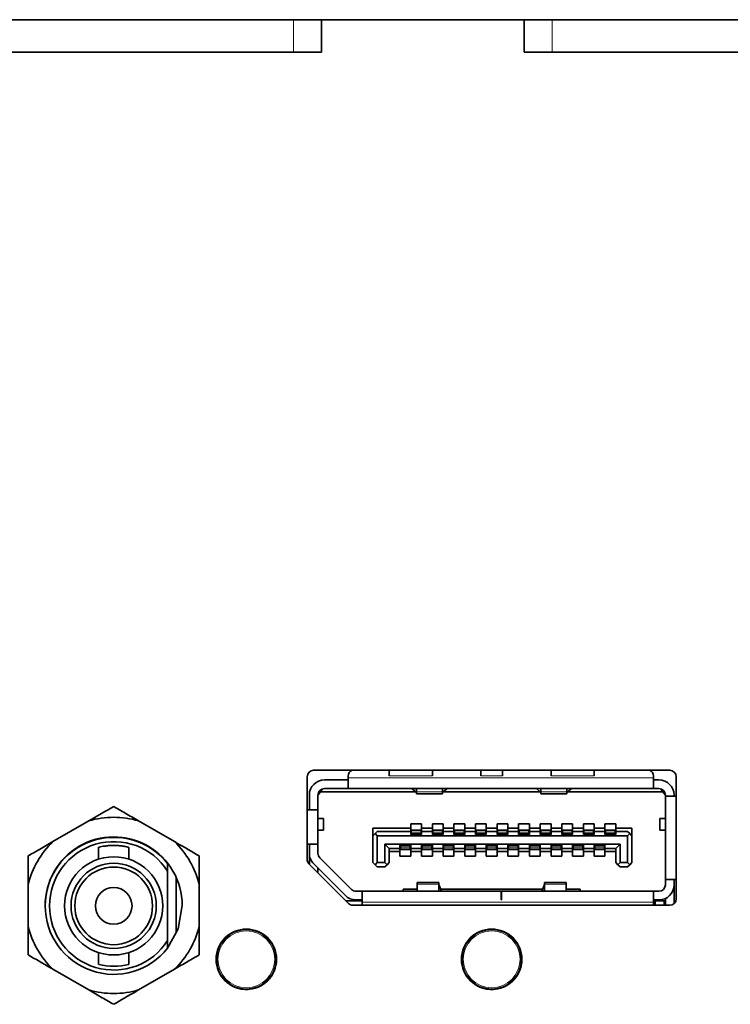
# Model space of a CAD drawing. Header units: millimetres. Extents: x 0 to 1118, y 0 to 864.
# Tile 255 of 256: x 803.3 to 811.53, y 503.59 to 515. Entities that reach past the tile are written whole.
import ezdxf

# ---------------------------------------------------------------- set-up
doc = ezdxf.new("R2010")
doc.units = ezdxf.units.MM

msp = doc.modelspace()

# ---------------------------------------------------------------- linework, layer by layer
at = {"color": 7, "linetype": 'Continuous', "lineweight": 35}
for p, q in [((850.2193, 515.0014), (781.2193, 515.0014)), ((806.7943, 514.6239), (806.7943, 515.0014)), ((809.1443, 515.0014), (809.1443, 514.6239)), ((806.4693, 514.6239), (801.4693, 514.6239)), ((806.7943, 514.6239), (806.4693, 514.6239)), ((809.4693, 514.6239), (809.1443, 514.6239)), ((814.4693, 514.6239), (809.4693, 514.6239)), ((810.8293, 506.3064), (806.7043, 506.3064)), ((807.5793, 506.3064), (807.5793, 506.2427)), ((808.0793, 506.2427), (808.0793, 506.3064)), ((808.6418, 506.3064), (808.6418, 506.2427)), ((808.8918, 506.2427), (808.8918, 506.3064)), ((809.4543, 506.3064), (809.4543, 506.2427)), ((809.9543, 506.3064), (809.9543, 506.2427)), ((806.6293, 506.2314), (806.6293, 505.2725)), ((806.8293, 506.1939), (807.1043, 506.1939)), ((807.1043, 506.2364), (807.1043, 506.2189)), ((807.1043, 506.2189), (807.1043, 506.0939)), ((810.6418, 506.2189), (810.6418, 506.2364)), ((810.6418, 506.0939), (810.6418, 506.2189)), ((810.6418, 506.1939), (810.7043, 506.1939)), ((810.9043, 504.8164), (810.9043, 506.2314)), ((806.6543, 505.8489), (806.6543, 506.0189)), ((806.7543, 506.0189), (806.7855, 506.0564)), ((806.7543, 506.0215), (806.7668, 506.0339)), ((806.7543, 506.0189), (806.7543, 505.8489)), ((806.7668, 506.0339), (806.7668, 506.0604)), ((806.7855, 506.0564), (806.8157, 506.0927)), ((807.8849, 506.0564), (806.7855, 506.0564)), ((806.8293, 506.0939), (807.1043, 506.0939)), ((810.6418, 506.0939), (807.1043, 506.0939)), ((807.8455, 506.0902), (807.8455, 506.0939)), ((807.8943, 506.0483), (807.8455, 506.0902)), ((807.8955, 506.0939), (807.8955, 506.0553)), ((807.8955, 506.0553), (807.8955, 506.0314)), ((807.8955, 506.0314), (808.1955, 506.0314)), ((807.8955, 506.0314), (808.1955, 506.0314)), ((808.1955, 506.0553), (808.1955, 506.0939)), ((808.1955, 506.0314), (808.1955, 506.0553)), ((808.2455, 506.0902), (808.1967, 506.0483)), ((809.3274, 506.0564), (808.2062, 506.0564)), ((808.2455, 506.0939), (808.2455, 506.0902)), ((809.288, 506.0902), (809.288, 506.0939)), ((809.288, 506.0902), (809.3368, 506.0483)), ((809.338, 506.0939), (809.338, 506.0553)), ((809.338, 506.0553), (809.338, 506.0314)), ((809.338, 506.0314), (809.638, 506.0314)), ((809.338, 506.0314), (809.638, 506.0314)), ((809.638, 506.0553), (809.638, 506.0939)), ((809.638, 506.0314), (809.638, 506.0553)), ((809.6392, 506.0483), (809.688, 506.0902)), ((810.748, 506.0564), (809.6487, 506.0564)), ((809.688, 506.0939), (809.688, 506.0902)), ((810.6418, 506.0939), (810.7043, 506.0939)), ((810.7178, 506.0927), (810.748, 506.0564)), ((810.748, 506.0564), (810.7793, 506.0189)), ((810.7668, 506.0339), (810.7668, 506.0604)), ((810.7793, 506.0064), (810.7793, 506.0189)), ((810.8793, 506.0189), (810.8793, 506.0064)), ((810.7793, 505.0414), (810.7793, 506.0064)), ((810.9043, 506.0064), (810.7793, 506.0064)), ((806.7543, 505.8489), (806.6293, 505.8489)), ((806.7543, 505.8489), (806.7543, 505.4489)), ((804.0989, 505.7192), (803.6841, 505.4797)), ((805.0911, 505.4797), (804.6763, 505.7192)), ((806.8168, 505.7477), (806.7543, 505.7477)), ((806.8168, 505.6102), (806.8168, 505.7477)), ((806.8168, 505.6102), (806.8168, 505.7477)), ((807.8293, 505.6864), (807.9543, 505.6864)), ((807.8293, 505.6339), (807.8293, 505.6864)), ((807.9543, 505.6864), (807.9543, 505.6339)), ((808.0793, 505.6864), (808.2043, 505.6864)), ((808.0793, 505.6339), (808.0793, 505.6864)), ((808.2043, 505.6864), (808.2043, 505.6339)), ((808.3293, 505.6864), (808.4543, 505.6864)), ((808.3293, 505.6339), (808.3293, 505.6864)), ((808.4543, 505.6864), (808.4543, 505.6339)), ((808.5793, 505.6864), (808.7043, 505.6864)), ((808.5793, 505.6339), (808.5793, 505.6864)), ((808.7043, 505.6864), (808.7043, 505.6339)), ((808.8293, 505.6864), (808.9543, 505.6864)), ((808.8293, 505.6339), (808.8293, 505.6864)), ((808.9543, 505.6864), (808.9543, 505.6339)), ((809.0793, 505.6864), (809.2043, 505.6864)), ((809.0793, 505.6339), (809.0793, 505.6864)), ((809.2043, 505.6864), (809.2043, 505.6339)), ((809.3293, 505.6864), (809.4543, 505.6864)), ((809.3293, 505.6339), (809.3293, 505.6864)), ((809.4543, 505.6864), (809.4543, 505.6339)), ((809.5793, 505.6864), (809.7043, 505.6864)), ((809.5793, 505.6339), (809.5793, 505.6864)), ((809.7043, 505.6864), (809.7043, 505.6339)), ((809.8293, 505.6864), (809.9543, 505.6864)), ((809.8293, 505.6339), (809.8293, 505.6864)), ((809.9543, 505.6864), (809.9543, 505.6339)), ((810.0793, 505.6864), (810.2043, 505.6864)), ((810.0793, 505.6339), (810.0793, 505.6864)), ((810.2043, 505.6864), (810.2043, 505.6339)), ((810.7168, 505.7477), (810.7168, 505.6102)), ((810.7168, 505.7477), (810.7168, 505.6102)), ((810.7793, 505.7477), (810.7168, 505.7477)), ((806.7543, 505.6102), (806.8168, 505.6102)), ((807.3918, 505.6339), (807.8293, 505.6339)), ((807.3918, 505.6339), (807.3918, 505.5464)), ((807.3918, 505.5464), (807.4168, 505.5714)), ((807.4418, 505.5964), (807.4168, 505.5714)), ((807.4168, 505.5714), (807.4418, 505.5464)), ((807.8293, 505.5964), (807.4418, 505.5964)), ((807.8293, 505.5964), (807.8293, 505.6339)), ((807.8293, 505.5614), (807.8293, 505.5964)), ((807.9543, 505.5614), (807.8293, 505.5614)), ((807.948, 505.6114), (807.8355, 505.6114)), ((807.8355, 505.6114), (807.8355, 505.5892)), ((807.8355, 505.5892), (807.8355, 505.5721)), ((807.8355, 505.5721), (807.8355, 505.5689)), ((807.8355, 505.5689), (807.8355, 505.5614)), ((807.948, 505.6114), (807.948, 505.5892)), ((807.948, 505.5892), (807.948, 505.5721)), ((807.948, 505.5721), (807.948, 505.5689)), ((807.948, 505.5689), (807.948, 505.5614)), ((807.9543, 505.6339), (808.0793, 505.6339)), ((807.9543, 505.6339), (807.9543, 505.5964)), ((807.9543, 505.5964), (807.9543, 505.5614)), ((808.0793, 505.5964), (807.9543, 505.5964)), ((808.0793, 505.5964), (808.0793, 505.6339)), ((808.0793, 505.5614), (808.0793, 505.5964)), ((808.2043, 505.5614), (808.0793, 505.5614)), ((808.198, 505.6114), (808.0855, 505.6114)), ((808.0855, 505.6114), (808.0855, 505.5892)), ((808.0855, 505.5892), (808.0855, 505.5721)), ((808.0855, 505.5721), (808.0855, 505.5689)), ((808.0855, 505.5689), (808.0855, 505.5614)), ((808.198, 505.6114), (808.198, 505.5892)), ((808.198, 505.5892), (808.198, 505.5721)), ((808.198, 505.5721), (808.198, 505.5689)), ((808.198, 505.5689), (808.198, 505.5614)), ((808.2043, 505.6339), (808.3293, 505.6339)), ((808.2043, 505.6339), (808.2043, 505.5964)), ((808.2043, 505.5964), (808.2043, 505.5614)), ((808.3293, 505.5964), (808.2043, 505.5964)), ((808.3293, 505.5964), (808.3293, 505.6339)), ((808.3293, 505.5614), (808.3293, 505.5964)), ((808.4543, 505.5614), (808.3293, 505.5614)), ((808.448, 505.6114), (808.3355, 505.6114)), ((808.3355, 505.6114), (808.3355, 505.5892)), ((808.3355, 505.5892), (808.3355, 505.5721)), ((808.3355, 505.5721), (808.3355, 505.5689)), ((808.3355, 505.5689), (808.3355, 505.5614)), ((808.448, 505.6114), (808.448, 505.5892)), ((808.448, 505.5892), (808.448, 505.5721)), ((808.448, 505.5721), (808.448, 505.5689)), ((808.448, 505.5689), (808.448, 505.5614)), ((808.4543, 505.6339), (808.5793, 505.6339)), ((808.4543, 505.6339), (808.4543, 505.5964)), ((808.4543, 505.5964), (808.4543, 505.5614)), ((808.5793, 505.5964), (808.4543, 505.5964)), ((808.5793, 505.5964), (808.5793, 505.6339)), ((808.5793, 505.5614), (808.5793, 505.5964)), ((808.7043, 505.5614), (808.5793, 505.5614)), ((808.698, 505.6114), (808.5855, 505.6114)), ((808.5855, 505.6114), (808.5855, 505.5892)), ((808.5855, 505.5892), (808.5855, 505.5721)), ((808.5855, 505.5721), (808.5855, 505.5689)), ((808.5855, 505.5689), (808.5855, 505.5614)), ((808.698, 505.6114), (808.698, 505.5892)), ((808.698, 505.5892), (808.698, 505.5721)), ((808.698, 505.5721), (808.698, 505.5689)), ((808.698, 505.5689), (808.698, 505.5614)), ((808.7043, 505.6339), (808.8293, 505.6339)), ((808.7043, 505.6339), (808.7043, 505.5964)), ((808.7043, 505.5964), (808.7043, 505.5614)), ((808.8293, 505.5964), (808.7043, 505.5964)), ((808.8293, 505.5964), (808.8293, 505.6339)), ((808.8293, 505.5614), (808.8293, 505.5964)), ((808.9543, 505.5614), (808.8293, 505.5614)), ((808.948, 505.6114), (808.8355, 505.6114)), ((808.8355, 505.6114), (808.8355, 505.5892)), ((808.8355, 505.5892), (808.8355, 505.5721)), ((808.8355, 505.5721), (808.8355, 505.5689)), ((808.8355, 505.5689), (808.8355, 505.5614)), ((808.948, 505.6114), (808.948, 505.5892)), ((808.948, 505.5892), (808.948, 505.5721)), ((808.948, 505.5721), (808.948, 505.5689)), ((808.948, 505.5689), (808.948, 505.5614)), ((808.9543, 505.6339), (809.0793, 505.6339)), ((808.9543, 505.6339), (808.9543, 505.5964)), ((808.9543, 505.5964), (808.9543, 505.5614)), ((809.0793, 505.5964), (808.9543, 505.5964)), ((809.0793, 505.5964), (809.0793, 505.6339)), ((809.0793, 505.5614), (809.0793, 505.5964)), ((809.2043, 505.5614), (809.0793, 505.5614)), ((809.198, 505.6114), (809.0855, 505.6114)), ((809.0855, 505.6114), (809.0855, 505.5892)), ((809.0855, 505.5892), (809.0855, 505.5721)), ((809.0855, 505.5721), (809.0855, 505.5689)), ((809.0855, 505.5689), (809.0855, 505.5614)), ((809.198, 505.6114), (809.198, 505.5892)), ((809.198, 505.5892), (809.198, 505.5721)), ((809.198, 505.5721), (809.198, 505.5689)), ((809.198, 505.5689), (809.198, 505.5614)), ((809.2043, 505.6339), (809.3293, 505.6339)), ((809.2043, 505.6339), (809.2043, 505.5964)), ((809.2043, 505.5964), (809.2043, 505.5614)), ((809.3293, 505.5964), (809.2043, 505.5964)), ((809.3293, 505.5964), (809.3293, 505.6339)), ((809.3293, 505.5614), (809.3293, 505.5964)), ((809.4543, 505.5614), (809.3293, 505.5614)), ((809.448, 505.6114), (809.3355, 505.6114)), ((809.3355, 505.6114), (809.3355, 505.5892)), ((809.3355, 505.5892), (809.3355, 505.5721)), ((809.3355, 505.5721), (809.3355, 505.5689)), ((809.3355, 505.5689), (809.3355, 505.5614)), ((809.448, 505.6114), (809.448, 505.5892)), ((809.448, 505.5892), (809.448, 505.5721)), ((809.448, 505.5721), (809.448, 505.5689)), ((809.448, 505.5689), (809.448, 505.5614)), ((809.4543, 505.6339), (809.5793, 505.6339)), ((809.4543, 505.6339), (809.4543, 505.5964)), ((809.4543, 505.5964), (809.4543, 505.5614)), ((809.5793, 505.5964), (809.4543, 505.5964)), ((809.5793, 505.5964), (809.5793, 505.6339)), ((809.5793, 505.5614), (809.5793, 505.5964)), ((809.7043, 505.5614), (809.5793, 505.5614)), ((809.698, 505.6114), (809.5855, 505.6114)), ((809.5855, 505.6114), (809.5855, 505.5892)), ((809.5855, 505.5892), (809.5855, 505.5721)), ((809.5855, 505.5721), (809.5855, 505.5689)), ((809.5855, 505.5689), (809.5855, 505.5614)), ((809.698, 505.6114), (809.698, 505.5892)), ((809.698, 505.5892), (809.698, 505.5721)), ((809.698, 505.5721), (809.698, 505.5689)), ((809.698, 505.5689), (809.698, 505.5614)), ((809.7043, 505.6339), (809.8293, 505.6339)), ((809.7043, 505.6339), (809.7043, 505.5964)), ((809.7043, 505.5964), (809.7043, 505.5614)), ((809.8293, 505.5964), (809.7043, 505.5964)), ((809.8293, 505.5964), (809.8293, 505.6339)), ((809.8293, 505.5614), (809.8293, 505.5964)), ((809.9543, 505.5614), (809.8293, 505.5614)), ((809.948, 505.6114), (809.8355, 505.6114)), ((809.8355, 505.6114), (809.8355, 505.5892)), ((809.8355, 505.5892), (809.8355, 505.5721)), ((809.8355, 505.5721), (809.8355, 505.5689)), ((809.8355, 505.5689), (809.8355, 505.5614)), ((809.948, 505.6114), (809.948, 505.5892)), ((809.948, 505.5892), (809.948, 505.5721)), ((809.948, 505.5721), (809.948, 505.5689)), ((809.948, 505.5689), (809.948, 505.5614)), ((809.9543, 505.6339), (810.0793, 505.6339)), ((809.9543, 505.6339), (809.9543, 505.5964)), ((809.9543, 505.5964), (809.9543, 505.5614)), ((810.0793, 505.5964), (809.9543, 505.5964)), ((810.0793, 505.5964), (810.0793, 505.6339)), ((810.0793, 505.5614), (810.0793, 505.5964)), ((810.2043, 505.5614), (810.0793, 505.5614)), ((810.198, 505.6114), (810.0855, 505.6114)), ((810.0855, 505.6114), (810.0855, 505.5892)), ((810.0855, 505.5892), (810.0855, 505.5721)), ((810.0855, 505.5721), (810.0855, 505.5689)), ((810.0855, 505.5689), (810.0855, 505.5614)), ((810.198, 505.6114), (810.198, 505.5892)), ((810.198, 505.5892), (810.198, 505.5721)), ((810.198, 505.5721), (810.198, 505.5689)), ((810.198, 505.5689), (810.198, 505.5614)), ((810.2043, 505.6339), (810.3918, 505.6339)), ((810.2043, 505.6339), (810.2043, 505.5964)), ((810.2043, 505.5964), (810.2043, 505.5614)), ((810.3418, 505.5964), (810.2043, 505.5964)), ((810.3668, 505.5714), (810.3418, 505.5964)), ((810.3418, 505.5464), (810.3668, 505.5714)), ((810.3668, 505.5714), (810.3918, 505.5464)), ((810.3918, 505.6339), (810.3918, 505.5464)), ((810.7168, 505.6102), (810.7793, 505.6102)), ((806.6293, 505.4489), (806.7543, 505.4489)), ((806.6543, 505.4489), (806.6543, 505.345)), ((806.7543, 505.345), (806.7543, 505.4489)), ((807.3918, 505.2364), (807.3918, 505.5464)), ((810.3418, 505.5464), (807.4418, 505.5464)), ((807.4418, 505.5464), (807.4418, 505.2364)), ((807.5293, 505.4514), (810.2543, 505.4514)), ((807.5293, 505.2364), (807.5293, 505.4514)), ((807.5293, 505.4514), (807.5793, 505.4014)), ((810.2043, 505.4014), (810.2543, 505.4514)), ((810.2543, 505.2364), (810.2543, 505.4514)), ((810.3418, 505.2364), (810.3418, 505.5464)), ((810.3918, 505.5464), (810.3918, 505.2364)), ((804.2126, 505.4135), (804.2126, 505.2763)), ((804.5626, 505.2763), (804.5626, 505.4129)), ((806.6543, 505.2164), (806.6543, 505.3289)), ((807.5793, 505.4014), (807.7043, 505.4014)), ((807.5793, 505.4014), (807.5793, 505.2364)), ((807.7043, 505.3639), (807.5793, 505.3639)), ((807.7043, 505.4364), (807.8293, 505.4364)), ((807.7043, 505.4014), (807.7043, 505.4364)), ((807.7043, 505.3639), (807.7043, 505.4014)), ((807.7043, 505.3114), (807.7043, 505.3639)), ((807.7105, 505.4364), (807.7105, 505.4289)), ((807.7105, 505.4289), (807.7105, 505.4258)), ((807.7105, 505.4258), (807.7105, 505.4086)), ((807.7105, 505.4086), (807.7105, 505.3864)), ((807.823, 505.3864), (807.7105, 505.3864)), ((807.823, 505.4364), (807.823, 505.4289)), ((807.823, 505.4289), (807.823, 505.4258)), ((807.823, 505.4258), (807.823, 505.4086)), ((807.823, 505.4086), (807.823, 505.3864)), ((807.8293, 505.4364), (807.8293, 505.4014)), ((807.8293, 505.4014), (807.9543, 505.4014)), ((807.8293, 505.4014), (807.8293, 505.3639)), ((807.9543, 505.3639), (807.8293, 505.3639)), ((807.8293, 505.3639), (807.8293, 505.3114)), ((807.9543, 505.4364), (808.0793, 505.4364)), ((807.9543, 505.4014), (807.9543, 505.4364)), ((807.9543, 505.3639), (807.9543, 505.4014)), ((807.9543, 505.3114), (807.9543, 505.3639)), ((807.9605, 505.4364), (807.9605, 505.4289)), ((807.9605, 505.4289), (807.9605, 505.4258)), ((807.9605, 505.4258), (807.9605, 505.4086)), ((807.9605, 505.4086), (807.9605, 505.3864)), ((808.073, 505.3864), (807.9605, 505.3864)), ((808.073, 505.4364), (808.073, 505.4289)), ((808.073, 505.4289), (808.073, 505.4258)), ((808.073, 505.4258), (808.073, 505.4086)), ((808.073, 505.4086), (808.073, 505.3864)), ((808.0793, 505.4364), (808.0793, 505.4014)), ((808.0793, 505.4014), (808.2043, 505.4014)), ((808.0793, 505.4014), (808.0793, 505.3639)), ((808.2043, 505.3639), (808.0793, 505.3639)), ((808.0793, 505.3639), (808.0793, 505.3114)), ((808.2043, 505.4364), (808.3293, 505.4364)), ((808.2043, 505.4014), (808.2043, 505.4364)), ((808.2043, 505.3639), (808.2043, 505.4014)), ((808.2043, 505.3114), (808.2043, 505.3639)), ((808.2105, 505.4364), (808.2105, 505.4289)), ((808.2105, 505.4289), (808.2105, 505.4258)), ((808.2105, 505.4258), (808.2105, 505.4086)), ((808.2105, 505.4086), (808.2105, 505.3864)), ((808.323, 505.3864), (808.2105, 505.3864)), ((808.323, 505.4364), (808.323, 505.4289)), ((808.323, 505.4289), (808.323, 505.4258)), ((808.323, 505.4258), (808.323, 505.4086)), ((808.323, 505.4086), (808.323, 505.3864)), ((808.3293, 505.4364), (808.3293, 505.4014)), ((808.3293, 505.4014), (808.4543, 505.4014)), ((808.3293, 505.4014), (808.3293, 505.3639)), ((808.4543, 505.3639), (808.3293, 505.3639)), ((808.3293, 505.3639), (808.3293, 505.3114)), ((808.4543, 505.4364), (808.5793, 505.4364)), ((808.4543, 505.4014), (808.4543, 505.4364)), ((808.4543, 505.3639), (808.4543, 505.4014)), ((808.4543, 505.3114), (808.4543, 505.3639)), ((808.4605, 505.4364), (808.4605, 505.4289)), ((808.4605, 505.4289), (808.4605, 505.4258)), ((808.4605, 505.4258), (808.4605, 505.4086)), ((808.4605, 505.4086), (808.4605, 505.3864)), ((808.573, 505.3864), (808.4605, 505.3864)), ((808.573, 505.4364), (808.573, 505.4289)), ((808.573, 505.4289), (808.573, 505.4258)), ((808.573, 505.4258), (808.573, 505.4086)), ((808.573, 505.4086), (808.573, 505.3864)), ((808.5793, 505.4364), (808.5793, 505.4014)), ((808.5793, 505.4014), (808.7043, 505.4014)), ((808.5793, 505.4014), (808.5793, 505.3639)), ((808.7043, 505.3639), (808.5793, 505.3639)), ((808.5793, 505.3639), (808.5793, 505.3114)), ((808.7043, 505.4364), (808.8293, 505.4364)), ((808.7043, 505.4014), (808.7043, 505.4364)), ((808.7043, 505.3639), (808.7043, 505.4014)), ((808.7043, 505.3114), (808.7043, 505.3639)), ((808.7105, 505.4364), (808.7105, 505.4289)), ((808.7105, 505.4289), (808.7105, 505.4258)), ((808.7105, 505.4258), (808.7105, 505.4086)), ((808.7105, 505.4086), (808.7105, 505.3864)), ((808.823, 505.3864), (808.7105, 505.3864)), ((808.823, 505.4364), (808.823, 505.4289)), ((808.823, 505.4289), (808.823, 505.4258)), ((808.823, 505.4258), (808.823, 505.4086)), ((808.823, 505.4086), (808.823, 505.3864)), ((808.8293, 505.4364), (808.8293, 505.4014)), ((808.8293, 505.4014), (808.9543, 505.4014)), ((808.8293, 505.4014), (808.8293, 505.3639)), ((808.9543, 505.3639), (808.8293, 505.3639)), ((808.8293, 505.3639), (808.8293, 505.3114)), ((808.9543, 505.4364), (809.0793, 505.4364)), ((808.9543, 505.4014), (808.9543, 505.4364)), ((808.9543, 505.3639), (808.9543, 505.4014)), ((808.9543, 505.3114), (808.9543, 505.3639)), ((808.9605, 505.4364), (808.9605, 505.4289)), ((808.9605, 505.4289), (808.9605, 505.4258)), ((808.9605, 505.4258), (808.9605, 505.4086)), ((808.9605, 505.4086), (808.9605, 505.3864)), ((809.073, 505.3864), (808.9605, 505.3864)), ((809.073, 505.4364), (809.073, 505.4289)), ((809.073, 505.4289), (809.073, 505.4258)), ((809.073, 505.4258), (809.073, 505.4086)), ((809.073, 505.4086), (809.073, 505.3864)), ((809.0793, 505.4364), (809.0793, 505.4014)), ((809.0793, 505.4014), (809.2043, 505.4014)), ((809.0793, 505.4014), (809.0793, 505.3639)), ((809.2043, 505.3639), (809.0793, 505.3639)), ((809.0793, 505.3639), (809.0793, 505.3114)), ((809.2043, 505.4364), (809.3293, 505.4364)), ((809.2043, 505.4014), (809.2043, 505.4364)), ((809.2043, 505.3639), (809.2043, 505.4014)), ((809.2043, 505.3114), (809.2043, 505.3639)), ((809.2105, 505.4364), (809.2105, 505.4289)), ((809.2105, 505.4289), (809.2105, 505.4258)), ((809.2105, 505.4258), (809.2105, 505.4086)), ((809.2105, 505.4086), (809.2105, 505.3864)), ((809.323, 505.3864), (809.2105, 505.3864)), ((809.323, 505.4364), (809.323, 505.4289)), ((809.323, 505.4289), (809.323, 505.4258)), ((809.323, 505.4258), (809.323, 505.4086)), ((809.323, 505.4086), (809.323, 505.3864)), ((809.3293, 505.4364), (809.3293, 505.4014)), ((809.3293, 505.4014), (809.4543, 505.4014)), ((809.3293, 505.4014), (809.3293, 505.3639)), ((809.4543, 505.3639), (809.3293, 505.3639)), ((809.3293, 505.3639), (809.3293, 505.3114)), ((809.4543, 505.4364), (809.5793, 505.4364)), ((809.4543, 505.4014), (809.4543, 505.4364)), ((809.4543, 505.3639), (809.4543, 505.4014)), ((809.4543, 505.3114), (809.4543, 505.3639)), ((809.4605, 505.4364), (809.4605, 505.4289)), ((809.4605, 505.4289), (809.4605, 505.4258)), ((809.4605, 505.4258), (809.4605, 505.4086)), ((809.4605, 505.4086), (809.4605, 505.3864)), ((809.573, 505.3864), (809.4605, 505.3864)), ((809.573, 505.4364), (809.573, 505.4289)), ((809.573, 505.4289), (809.573, 505.4258)), ((809.573, 505.4258), (809.573, 505.4086)), ((809.573, 505.4086), (809.573, 505.3864)), ((809.5793, 505.4364), (809.5793, 505.4014)), ((809.5793, 505.4014), (809.7043, 505.4014)), ((809.5793, 505.4014), (809.5793, 505.3639)), ((809.7043, 505.3639), (809.5793, 505.3639)), ((809.5793, 505.3639), (809.5793, 505.3114)), ((809.7043, 505.4364), (809.8293, 505.4364)), ((809.7043, 505.4014), (809.7043, 505.4364)), ((809.7043, 505.3639), (809.7043, 505.4014)), ((809.7043, 505.3114), (809.7043, 505.3639)), ((809.7105, 505.4364), (809.7105, 505.4289)), ((809.7105, 505.4289), (809.7105, 505.4258)), ((809.7105, 505.4258), (809.7105, 505.4086)), ((809.7105, 505.4086), (809.7105, 505.3864)), ((809.823, 505.3864), (809.7105, 505.3864)), ((809.823, 505.4364), (809.823, 505.4289)), ((809.823, 505.4289), (809.823, 505.4258)), ((809.823, 505.4258), (809.823, 505.4086)), ((809.823, 505.4086), (809.823, 505.3864)), ((809.8293, 505.4364), (809.8293, 505.4014)), ((809.8293, 505.4014), (809.9543, 505.4014)), ((809.8293, 505.4014), (809.8293, 505.3639)), ((809.9543, 505.3639), (809.8293, 505.3639)), ((809.8293, 505.3639), (809.8293, 505.3114)), ((809.9543, 505.4364), (810.0793, 505.4364)), ((809.9543, 505.4014), (809.9543, 505.4364)), ((809.9543, 505.3639), (809.9543, 505.4014)), ((809.9543, 505.3114), (809.9543, 505.3639)), ((809.9605, 505.4364), (809.9605, 505.4289)), ((809.9605, 505.4289), (809.9605, 505.4258)), ((809.9605, 505.4258), (809.9605, 505.4086)), ((809.9605, 505.4086), (809.9605, 505.3864)), ((810.073, 505.3864), (809.9605, 505.3864)), ((810.073, 505.4364), (810.073, 505.4289)), ((810.073, 505.4289), (810.073, 505.4258)), ((810.073, 505.4258), (810.073, 505.4086)), ((810.073, 505.4086), (810.073, 505.3864)), ((810.0793, 505.4364), (810.0793, 505.4014)), ((810.0793, 505.4014), (810.2043, 505.4014)), ((810.0793, 505.4014), (810.0793, 505.3639)), ((810.2043, 505.3639), (810.0793, 505.3639)), ((810.0793, 505.3639), (810.0793, 505.3114)), ((810.2043, 505.2364), (810.2043, 505.4014)), ((805.0126, 505.1383), (805.0126, 505.2245)), ((806.6512, 505.2195), (807.1073, 504.7634)), ((807.0716, 504.8552), (806.7055, 505.2212)), ((807.1423, 504.9259), (806.7762, 505.292)), ((807.4168, 505.2114), (807.3918, 505.2364)), ((807.4168, 505.2114), (807.4418, 505.2364)), ((807.4418, 505.2364), (807.5293, 505.2364)), ((807.5543, 505.2114), (807.5293, 505.2364)), ((807.5543, 505.2114), (807.5793, 505.2364)), ((807.8293, 505.3114), (807.7043, 505.3114)), ((808.0793, 505.3114), (807.9543, 505.3114)), ((808.3293, 505.3114), (808.2043, 505.3114)), ((808.5793, 505.3114), (808.4543, 505.3114)), ((808.8293, 505.3114), (808.7043, 505.3114)), ((809.0793, 505.3114), (808.9543, 505.3114)), ((809.3293, 505.3114), (809.2043, 505.3114)), ((809.5793, 505.3114), (809.4543, 505.3114)), ((809.8293, 505.3114), (809.7043, 505.3114)), ((810.0793, 505.3114), (809.9543, 505.3114)), ((810.2043, 505.2364), (810.2293, 505.2114)), ((810.2543, 505.2364), (810.2293, 505.2114)), ((810.2543, 505.2364), (810.3418, 505.2364)), ((810.3418, 505.2364), (810.3668, 505.2114)), ((810.3668, 505.2114), (810.3918, 505.2364)), ((805.0126, 504.332), (805.0126, 505.1383)), ((806.7543, 505.1725), (806.7543, 505.1164)), ((807.4418, 505.1864), (807.4168, 505.2114)), ((807.4418, 505.1864), (807.5293, 505.1864)), ((807.5543, 505.2114), (807.5293, 505.1864)), ((810.2543, 505.1864), (810.2293, 505.2114)), ((810.2543, 505.1864), (810.3418, 505.1864)), ((810.3668, 505.2114), (810.3418, 505.1864)), ((805.1126, 504.417), (805.1126, 505.0633)), ((808.153, 505.0039), (807.903, 505.0039)), ((808.153, 505.0039), (807.903, 505.0039)), ((807.903, 505.0039), (807.903, 504.9865)), ((807.903, 504.9865), (807.903, 504.9039)), ((808.153, 504.9865), (808.153, 505.0039)), ((808.153, 504.9039), (808.153, 504.9865)), ((809.6305, 505.0039), (809.3805, 505.0039)), ((809.6305, 505.0039), (809.3805, 505.0039)), ((809.3805, 505.0039), (809.3805, 504.9865)), ((809.3805, 504.9865), (809.3805, 504.9039)), ((809.6305, 504.9865), (809.6305, 505.0039)), ((809.6305, 504.9039), (809.6305, 504.9865)), ((810.7793, 505.0414), (810.9043, 505.0414)), ((810.7793, 505.0414), (810.7793, 504.9789)), ((810.8793, 505.0414), (810.8793, 504.9789)), ((803.3954, 504.9797), (803.3954, 504.5007)), ((805.3798, 504.5007), (805.3798, 504.9797)), ((807.2668, 504.9039), (807.1953, 504.9039)), ((807.2668, 504.9039), (807.2668, 504.7789)), ((807.2668, 504.9039), (808.8768, 504.9039)), ((807.7418, 504.9289), (807.903, 504.9289)), ((807.7418, 504.9039), (807.7418, 504.9289)), ((808.153, 504.9811), (808.1859, 504.9039)), ((808.1752, 504.9289), (809.3583, 504.9289)), ((808.8768, 504.8039), (808.8768, 504.9039)), ((808.8768, 504.9039), (808.8793, 504.9039)), ((808.8793, 504.9039), (810.6418, 504.9039)), ((808.8793, 504.9039), (808.8793, 504.8039)), ((809.3476, 504.9039), (809.3805, 504.9811)), ((809.6305, 504.9289), (809.7918, 504.9289)), ((809.7918, 504.9289), (809.7918, 504.9039)), ((810.6418, 504.7789), (810.6418, 504.9039)), ((810.6418, 504.9039), (810.7043, 504.9039)), ((810.8793, 504.9789), (810.8793, 504.7605)), ((807.0793, 504.7914), (807.2668, 504.7914)), ((807.1953, 504.8039), (807.2668, 504.8039)), ((807.2668, 504.7789), (807.2668, 504.7564)), ((808.8793, 504.8039), (808.8768, 504.8039)), ((810.7043, 504.8039), (810.6418, 504.8039)), ((810.6418, 504.7914), (810.6593, 504.7914)), ((810.6418, 504.7564), (810.6418, 504.7789)), ((810.6593, 504.7414), (810.6593, 504.7914)), ((810.7668, 504.7914), (810.6593, 504.7914)), ((810.7668, 504.7914), (810.7668, 504.7414)), ((810.7668, 504.7914), (810.7793, 504.7914)), ((810.7793, 504.7414), (810.7793, 504.8208)), ((807.1603, 504.7414), (810.8293, 504.7414)), ((805.0126, 504.2459), (805.0126, 504.332)), ((804.2126, 504.194), (804.2126, 504.0568)), ((804.5626, 504.0574), (804.5626, 504.194)), ((803.6841, 504.0007), (804.0989, 503.7612)), ((804.6763, 503.7612), (805.0911, 504.0007))]:
    msp.add_line(p, q, dxfattribs=at)
at = {"color": 7, "linetype": 'Continuous', "lineweight": 18}
for p, q in [((806.4693, 514.6239), (806.4693, 515.0014)), ((809.4693, 514.6239), (809.4693, 515.0014)), ((808.0793, 506.2427), (807.5793, 506.2427)), ((808.6418, 506.2427), (808.8918, 506.2427)), ((809.9543, 506.2427), (809.4543, 506.2427)), ((810.6418, 506.2189), (807.1043, 506.2189)), ((808.1955, 506.0553), (807.8955, 506.0553)), ((809.638, 506.0553), (809.338, 506.0553)), ((807.948, 505.5892), (807.8355, 505.5892)), ((807.948, 505.5721), (807.8355, 505.5721)), ((807.948, 505.5689), (807.8355, 505.5689)), ((808.198, 505.5892), (808.0855, 505.5892)), ((808.198, 505.5721), (808.0855, 505.5721)), ((808.198, 505.5689), (808.0855, 505.5689)), ((808.448, 505.5892), (808.3355, 505.5892)), ((808.448, 505.5721), (808.3355, 505.5721)), ((808.448, 505.5689), (808.3355, 505.5689)), ((808.698, 505.5892), (808.5855, 505.5892)), ((808.698, 505.5721), (808.5855, 505.5721)), ((808.698, 505.5689), (808.5855, 505.5689)), ((808.948, 505.5892), (808.8355, 505.5892)), ((808.948, 505.5721), (808.8355, 505.5721)), ((808.948, 505.5689), (808.8355, 505.5689)), ((809.198, 505.5892), (809.0855, 505.5892)), ((809.198, 505.5721), (809.0855, 505.5721)), ((809.198, 505.5689), (809.0855, 505.5689)), ((809.448, 505.5892), (809.3355, 505.5892)), ((809.448, 505.5721), (809.3355, 505.5721)), ((809.448, 505.5689), (809.3355, 505.5689)), ((809.698, 505.5892), (809.5855, 505.5892)), ((809.698, 505.5721), (809.5855, 505.5721)), ((809.698, 505.5689), (809.5855, 505.5689)), ((809.948, 505.5892), (809.8355, 505.5892)), ((809.948, 505.5721), (809.8355, 505.5721)), ((809.948, 505.5689), (809.8355, 505.5689)), ((810.198, 505.5892), (810.0855, 505.5892)), ((810.198, 505.5721), (810.0855, 505.5721)), ((810.198, 505.5689), (810.0855, 505.5689)), ((806.655, 505.3289), (806.6543, 505.3289)), ((807.7105, 505.4289), (807.823, 505.4289)), ((807.823, 505.4258), (807.7105, 505.4258)), ((807.823, 505.4086), (807.7105, 505.4086)), ((807.9605, 505.4289), (808.073, 505.4289)), ((808.073, 505.4258), (807.9605, 505.4258)), ((808.073, 505.4086), (807.9605, 505.4086)), ((808.2105, 505.4289), (808.323, 505.4289)), ((808.323, 505.4258), (808.2105, 505.4258)), ((808.323, 505.4086), (808.2105, 505.4086)), ((808.4605, 505.4289), (808.573, 505.4289)), ((808.573, 505.4258), (808.4605, 505.4258)), ((808.573, 505.4086), (808.4605, 505.4086)), ((808.7105, 505.4289), (808.823, 505.4289)), ((808.823, 505.4258), (808.7105, 505.4258)), ((808.823, 505.4086), (808.7105, 505.4086)), ((808.9605, 505.4289), (809.073, 505.4289)), ((809.073, 505.4258), (808.9605, 505.4258)), ((809.073, 505.4086), (808.9605, 505.4086)), ((809.2105, 505.4289), (809.323, 505.4289)), ((809.323, 505.4258), (809.2105, 505.4258)), ((809.323, 505.4086), (809.2105, 505.4086)), ((809.4605, 505.4289), (809.573, 505.4289)), ((809.573, 505.4258), (809.4605, 505.4258)), ((809.573, 505.4086), (809.4605, 505.4086)), ((809.7105, 505.4289), (809.823, 505.4289)), ((809.823, 505.4258), (809.7105, 505.4258)), ((809.823, 505.4086), (809.7105, 505.4086)), ((809.9605, 505.4289), (810.073, 505.4289)), ((810.073, 505.4258), (809.9605, 505.4258)), ((810.073, 505.4086), (809.9605, 505.4086)), ((807.903, 504.9865), (808.153, 504.9865)), ((809.3805, 504.9865), (809.6305, 504.9865)), ((807.2668, 504.7789), (810.6418, 504.7789)), ((805.7689, 504.4249), (805.7657, 504.4282)), ((805.7883, 504.4384), (805.7882, 504.4386)), ((808.6114, 504.4249), (808.6082, 504.4282)), ((808.6308, 504.4384), (808.6307, 504.4386)), ((805.7131, 504.3953), (805.7132, 504.3951)), ((805.7333, 504.4095), (805.7346, 504.4051)), ((808.5556, 504.3953), (808.5557, 504.3951)), ((808.5758, 504.4095), (808.5771, 504.4051)), ((806.2738, 504.1349), (806.2693, 504.136)), ((806.2693, 504.0964), (806.2738, 504.0974)), ((806.2714, 504.1595), (806.2716, 504.1595)), ((806.2714, 504.0728), (806.2716, 504.0728)), ((809.1163, 504.1349), (809.1118, 504.136)), ((809.1118, 504.0964), (809.1163, 504.0974)), ((809.1139, 504.1595), (809.1141, 504.1595)), ((809.1139, 504.0728), (809.1141, 504.0728)), ((805.7131, 503.8371), (805.7132, 503.8373)), ((805.7346, 503.8272), (805.7333, 503.8229)), ((805.7657, 503.8041), (805.7689, 503.8075)), ((805.7882, 503.7937), (805.7883, 503.7939)), ((808.5556, 503.8371), (808.5557, 503.8373)), ((808.5771, 503.8272), (808.5758, 503.8229)), ((808.6082, 503.8041), (808.6114, 503.8075)), ((808.6307, 503.7937), (808.6308, 503.7939))]:
    msp.add_line(p, q, dxfattribs=at)
at = {"color": 7, "linetype": 'Continuous', "lineweight": 35, "flags": 128}
for points in [[(805.0091, 504.2464), (805.1335, 504.4687), (805.1814, 504.7402)], [(807.2684, 504.7414), (807.2681, 504.7428), (807.2668, 504.7564)], [(807.2684, 504.7414), (807.2681, 504.7428), (807.2668, 504.7564)], [(810.6401, 504.7414), (810.6404, 504.7428), (810.6418, 504.7564)], [(810.6401, 504.7414), (810.6404, 504.7428), (810.6418, 504.7564)]]:
    msp.add_lwpolyline(points, dxfattribs=at)
at = {"color": 7, "linetype": 'Continuous', "lineweight": 18, "flags": 128}
for points in [[(805.7883, 504.4384), (805.7865, 504.4378), (805.7861, 504.4377)], [(808.6308, 504.4384), (808.629, 504.4378), (808.6286, 504.4377)], [(805.7149, 504.3966), (805.7146, 504.3963), (805.7132, 504.3951)], [(808.5574, 504.3966), (808.5571, 504.3963), (808.5557, 504.3951)], [(806.2714, 504.1595), (806.2717, 504.1577), (806.2718, 504.1573)], [(806.2714, 504.0728), (806.2717, 504.0746), (806.2718, 504.0751)], [(809.1139, 504.1595), (809.1142, 504.1577), (809.1143, 504.1573)], [(809.1139, 504.0728), (809.1142, 504.0746), (809.1143, 504.0751)], [(805.7149, 503.8357), (805.7146, 503.836), (805.7132, 503.8373)], [(805.7861, 503.7946), (805.7865, 503.7945), (805.7883, 503.7939)], [(808.5574, 503.8357), (808.5571, 503.836), (808.5557, 503.8373)], [(808.6286, 503.7946), (808.629, 503.7945), (808.6308, 503.7939)]]:
    msp.add_lwpolyline(points, dxfattribs=at)
at = {"color": 7, "linetype": 'Continuous', "lineweight": 35}
for centre, radius in [((804.3876, 504.7352), 0.5688), ((804.3876, 504.7352), 0.4937), ((804.3876, 504.7352), 0.45), ((804.3876, 504.7352), 0.2125), ((805.9243, 504.1162), 0.35), ((808.7668, 504.1162), 0.35)]:
    msp.add_circle(centre, radius, dxfattribs=at)
at = {"color": 7, "linetype": 'Continuous', "lineweight": 18}
for centre, radius in [((805.9243, 504.1162), 0.3415), ((805.9243, 504.1162), 0.329), ((808.7668, 504.1162), 0.3415), ((808.7668, 504.1162), 0.329)]:
    msp.add_circle(centre, radius, dxfattribs=at)
at = {"color": 7, "linetype": 'Continuous', "lineweight": 35}
for centre, radius, start, end in [((806.7043, 506.2314), 0.075, 90, 180), ((807.1793, 506.2364), 0.075, 111.03947, 180), ((810.5668, 506.2364), 0.075, 0, 68.96053), ((810.8293, 506.2314), 0.075, 0, 90), ((806.8293, 506.0189), 0.175, 90, 180), ((810.7043, 506.0189), 0.175, 0, 90), ((806.8293, 506.0189), 0.075, 90, 180), ((810.7043, 506.0189), 0.075, 0, 90), ((804.3876, 504.7402), 1.0207, 73.56967, 106.43033), ((804.3876, 504.7402), 1.0207, 133.56967, 166.43033), ((804.3876, 504.7402), 0.7938, 0, 180.42588), ((804.3876, 504.7352), 0.7938, 38.05666, 321.94334), ((804.3876, 504.7352), 0.7438, 32.82437, 327.17563), ((804.3876, 504.7402), 1.0207, 13.56967, 46.43033), ((806.8293, 505.345), 0.175, 180, 225), ((806.8293, 505.345), 0.075, 180, 225), ((806.7043, 505.2725), 0.075, 180, 225), ((807.1953, 504.9789), 0.075, 225, 270), ((810.7043, 504.9789), 0.075, 270, 0), ((810.7043, 504.9789), 0.175, 270, 0), ((807.1953, 504.9789), 0.175, 225, 270), ((807.1603, 504.8164), 0.075, 225, 270), ((810.8293, 504.8164), 0.075, 270, 0), ((804.3876, 504.7402), 1.0207, 193.56967, 226.43033), ((804.3876, 504.7402), 1.0207, 313.56967, 346.43033), ((805.9243, 504.1162), 0.3498, 247.117, 352.883), ((808.7668, 504.1162), 0.3498, 247.117, 352.883), ((804.3876, 504.7352), 0.7, 255.71877, 284.47769), ((804.3876, 504.7402), 1.0207, 253.56967, 286.43033)]:
    msp.add_arc(centre, radius, start, end, dxfattribs=at)
at = {"color": 7, "linetype": 'Continuous', "lineweight": 18}
for centre, radius, start, end in [((805.7664, 504.4235), 0.00286, 349.14817, 27.90541), ((805.7822, 504.4436), 0.0125, 237.94496, 293.44795), ((805.9243, 504.1162), 0.3498, 7.117, 112.883), ((808.6089, 504.4235), 0.00286, 349.14817, 27.90541), ((808.6247, 504.4436), 0.0125, 237.94494, 293.44795), ((808.7668, 504.1162), 0.3498, 7.117, 112.883), ((805.9243, 504.1162), 0.3498, 127.117, 232.883), ((805.3079, 503.2734), 1.1926, 69.82738, 70.13502), ((805.7118, 504.4029), 0.0125, 306.55189, 2.05501), ((805.737, 504.4066), 0.00286, 212.09459, 250.85183), ((808.7668, 504.1162), 0.3498, 127.117, 232.883), ((808.1504, 503.2734), 1.1926, 69.82738, 70.13502), ((808.5543, 504.4029), 0.0125, 306.55189, 2.05495), ((808.5795, 504.4066), 0.00286, 212.09459, 250.85183), ((805.5026, 505.0713), 1.1926, 309.82738, 310.13502), ((806.2789, 504.1568), 0.0125, 186.55205, 242.05489), ((806.2789, 504.0755), 0.0125, 117.94505, 173.44795), ((806.2694, 504.1331), 0.00286, 92.09459, 130.85183), ((806.2694, 504.0992), 0.00286, 229.14817, 267.90541), ((808.3451, 505.0713), 1.1926, 309.82738, 310.13502), ((809.1214, 504.1568), 0.0125, 186.55205, 242.055), ((809.1214, 504.0755), 0.0125, 117.94505, 173.44795), ((809.1119, 504.1331), 0.00286, 92.09459, 130.85183), ((809.1119, 504.0992), 0.00286, 229.14817, 267.90541), ((805.3063, 504.9633), 1.1973, 289.86559, 290.17202), ((805.7118, 503.8294), 0.0125, 357.94491, 53.44811), ((805.737, 503.8257), 0.00286, 109.14817, 147.90541), ((805.7664, 503.8088), 0.00286, 332.09459, 10.85183), ((805.7822, 503.7887), 0.0125, 66.55189, 122.05511), ((808.1488, 504.9633), 1.1973, 289.86559, 290.17202), ((808.5543, 503.8294), 0.0125, 357.94468, 53.44811), ((808.6089, 503.8088), 0.00286, 332.09459, 10.85183), ((808.6247, 503.7887), 0.0125, 66.55189, 122.05503)]:
    msp.add_arc(centre, radius, start, end, dxfattribs=at)
at = {"color": 7, "linetype": 'Continuous', "lineweight": 35}
for centre, start_param, end_param in [((807.9004, 506.2064), 2.6986816, 2.7916359), ((808.1906, 506.2064), 3.4915494, 3.5845037), ((809.3429, 506.2064), 2.6986816, 2.7916359), ((809.6331, 506.2064), 3.4915494, 3.5845037)]:
    msp.add_ellipse(centre, major_axis=(0, 0.175), ratio=0.0816327, start_param=start_param, end_param=end_param, dxfattribs=at)
at = {"color": 7, "linetype": 'Continuous', "lineweight": 18}
for centre, major_axis, start_param, end_param in [((805.9246, 504.1156), (-0.1731, 0.2999), 6.2259917, 6.3403789), ((808.7671, 504.1156), (-0.1731, 0.2999), 6.2259917, 6.3403789), ((805.9236, 504.1162), (0.3463, 0), 6.2259917, 6.3403789), ((808.7661, 504.1162), (0.3463, 0), 6.2259917, 6.3403789), ((805.9246, 504.1167), (0.1731, 0.2999), 3.084399, 3.1987863), ((808.7671, 504.1167), (0.1731, 0.2999), 3.084399, 3.1987863)]:
    msp.add_ellipse(centre, major_axis=major_axis, ratio=0.999578, start_param=start_param, end_param=end_param, dxfattribs=at)
at = {"color": 7, "linetype": 'Continuous', "lineweight": 35}
for points, knots in [([(804.3876, 505.8859), (804.3025, 505.8367), (804.2084, 505.7824), (804.1085, 505.7247), (804.0989, 505.7192)], [0, 0, 0, 0, 0.9047882, 1, 1, 1, 1]), ([(804.6763, 505.7192), (804.6238, 505.7495), (804.5244, 505.8069), (804.4314, 505.8606), (804.3876, 505.8859)], [0, 0, 0, 0, 0.52925771, 1, 1, 1, 1]), ([(803.6841, 505.4797), (803.6316, 505.4493), (803.5322, 505.392), (803.4392, 505.3383), (803.3954, 505.313)], [0, 0, 0, 0, 0.5292577, 1, 1, 1, 1]), ([(805.3798, 505.313), (805.2947, 505.3622), (805.2006, 505.4165), (805.1006, 505.4742), (805.0911, 505.4797)], [0, 0, 0, 0, 0.9047882, 1, 1, 1, 1]), ([(804.5626, 505.4129), (804.5608, 505.4134), (804.557, 505.4144), (804.5279, 505.4213), (804.4846, 505.429), (804.4295, 505.4347), (804.37, 505.4358), (804.3135, 505.4319), (804.2646, 505.4247), (804.2298, 505.4174), (804.2124, 505.4129), (804.2144, 505.4134), (804.215, 505.4135)], [0, 0, 0, 0, 0.1050873, 0.2100936, 0.3171858, 0.4257416, 0.5320813, 0.6360812, 0.7410456, 0.8488455, 0.9571334, 1, 1, 1, 1]), ([(803.3954, 505.313), (803.3954, 505.2957), (803.3954, 505.1891), (803.3954, 505.0751), (803.3954, 504.9797)], [0, 0, 0, 0, 0.1626597, 1, 1, 1, 1]), ([(805.3798, 504.9797), (805.3798, 504.9913), (805.3798, 505.1068), (805.3798, 505.2154), (805.3798, 505.313)], [0, 0, 0, 0, 0.1011814, 1, 1, 1, 1]), ([(803.3954, 504.5007), (803.3954, 504.489), (803.3954, 504.3736), (803.3954, 504.265), (803.3954, 504.1673)], [0, 0, 0, 0, 0.1011814, 1, 1, 1, 1]), ([(805.3798, 504.1673), (805.3798, 504.1847), (805.3798, 504.2912), (805.3798, 504.4052), (805.3798, 504.5007)], [0, 0, 0, 0, 0.1626597, 1, 1, 1, 1]), ([(803.3954, 504.1673), (803.4806, 504.1182), (803.5747, 504.0639), (803.6746, 504.0061), (803.6841, 504.0007)], [0, 0, 0, 0, 0.9047882, 1, 1, 1, 1]), ([(805.0911, 504.0007), (805.1437, 504.031), (805.243, 504.0884), (805.336, 504.1421), (805.3798, 504.1673)], [0, 0, 0, 0, 0.5292577, 1, 1, 1, 1]), ([(804.0989, 503.7612), (804.1515, 503.7308), (804.2508, 503.6735), (804.3439, 503.6198), (804.3876, 503.5945)], [0, 0, 0, 0, 0.5292577, 1, 1, 1, 1]), ([(804.3876, 503.5945), (804.4728, 503.6436), (804.5668, 503.698), (804.6668, 503.7557), (804.6763, 503.7612)], [0, 0, 0, 0, 0.9047882, 1, 1, 1, 1])]:
    msp.add_open_spline(points, degree=3, knots=knots, dxfattribs=at)
at = {"color": 7, "linetype": 'Continuous', "lineweight": 18}
for points, knots in [([(805.7733, 504.4347), (805.7741, 504.4336), (805.7753, 504.4321), (805.7748, 504.4294), (805.7739, 504.4279), (805.7724, 504.4267), (805.7715, 504.4261), (805.7705, 504.4256), (805.7696, 504.4252), (805.7691, 504.4249), (805.7689, 504.4249)], [0, 0, 0, 0, 0.481674, 0.6695956, 0.8340493, 0.8803839, 0.9114626, 0.9487443, 0.9814387, 1, 1, 1, 1]), ([(805.7871, 504.4321), (805.7868, 504.4319), (805.7864, 504.4315), (805.7825, 504.4296), (805.7788, 504.4278), (805.7743, 504.4256), (805.7712, 504.424), (805.7695, 504.4232), (805.7692, 504.423)], [0, 0, 0, 0, 0.4180259, 0.5948154, 0.7716952, 0.8731613, 0.9742761, 1, 1, 1, 1]), ([(808.6158, 504.4347), (808.6166, 504.4336), (808.6178, 504.4321), (808.6173, 504.4294), (808.6164, 504.4279), (808.6149, 504.4267), (808.614, 504.4261), (808.613, 504.4256), (808.6121, 504.4252), (808.6116, 504.4249), (808.6114, 504.4249)], [0, 0, 0, 0, 0.481674, 0.6695956, 0.8340493, 0.8803839, 0.9114626, 0.9487443, 0.9814387, 1, 1, 1, 1]), ([(808.6296, 504.4321), (808.6293, 504.4319), (808.6289, 504.4315), (808.625, 504.4296), (808.6213, 504.4278), (808.6168, 504.4256), (808.6137, 504.424), (808.612, 504.4232), (808.6117, 504.423)], [0, 0, 0, 0, 0.4180259, 0.5948154, 0.7716952, 0.8731613, 0.9742761, 1, 1, 1, 1]), ([(805.7361, 504.4039), (805.7347, 504.403), (805.732, 504.4012), (805.7281, 504.3986), (805.7242, 504.396), (805.7203, 504.3934), (805.7193, 504.3929), (805.7192, 504.3929), (805.7192, 504.3929)], [0, 0, 0, 0, 0.10620293, 0.213089, 0.34930681, 0.57263126, 0.99727819, 1, 1, 1, 1]), ([(808.5786, 504.4039), (808.5772, 504.403), (808.5745, 504.4012), (808.5706, 504.3986), (808.5667, 504.396), (808.5628, 504.3934), (808.5618, 504.3929), (808.5617, 504.3929), (808.5617, 504.3929)], [0, 0, 0, 0, 0.10620293, 0.213089, 0.34930681, 0.57263126, 0.99727819, 1, 1, 1, 1]), ([(806.2664, 504.0769), (806.2664, 504.0774), (806.2663, 504.0779), (806.2666, 504.0822), (806.2669, 504.0864), (806.2672, 504.0913), (806.2674, 504.0948), (806.2675, 504.0967), (806.2675, 504.0971)], [0, 0, 0, 0, 0.41802586, 0.59481536, 0.77169516, 0.87316134, 0.97427611, 1, 1, 1, 1]), ([(806.2675, 504.0971), (806.2679, 504.1054), (806.2684, 504.1182), (806.2677, 504.1309), (806.2675, 504.1353)], [0, 0, 0, 0, 0.655623, 1, 1, 1, 1]), ([(809.1089, 504.0769), (809.1089, 504.0774), (809.1088, 504.0779), (809.1091, 504.0822), (809.1094, 504.0864), (809.1097, 504.0913), (809.1099, 504.0948), (809.11, 504.0967), (809.11, 504.0971)], [0, 0, 0, 0, 0.41802586, 0.59481536, 0.77169516, 0.87316134, 0.97427611, 1, 1, 1, 1]), ([(809.11, 504.0971), (809.1104, 504.1054), (809.1109, 504.1182), (809.1102, 504.1309), (809.11, 504.1353)], [0, 0, 0, 0, 0.655623, 1, 1, 1, 1]), ([(805.7238, 503.8262), (805.7244, 503.8274), (805.7252, 503.8292), (805.7277, 503.8301), (805.7295, 503.8301), (805.7313, 503.8294), (805.7322, 503.8289), (805.7332, 503.8283), (805.734, 503.8277), (805.7345, 503.8274), (805.7346, 503.8272)], [0, 0, 0, 0, 0.481674, 0.6695956, 0.8340493, 0.8803839, 0.9114626, 0.9487443, 0.9814387, 1, 1, 1, 1]), ([(805.7361, 503.8284), (805.7432, 503.824), (805.754, 503.8172), (805.7653, 503.8113), (805.7692, 503.8093)], [0, 0, 0, 0, 0.655623, 1, 1, 1, 1]), ([(805.7692, 503.8093), (805.7706, 503.8086), (805.7735, 503.8072), (805.7778, 503.8051), (805.782, 503.803), (805.7862, 503.8009), (805.7871, 503.8004), (805.7871, 503.8002), (805.7871, 503.8002)], [0, 0, 0, 0, 0.1062029, 0.213089, 0.3493068, 0.5726313, 0.9972782, 1, 1, 1, 1]), ([(808.5663, 503.8262), (808.5669, 503.8274), (808.5677, 503.8292), (808.5702, 503.8301), (808.572, 503.8301), (808.5738, 503.8294), (808.5747, 503.8289), (808.5757, 503.8283), (808.5765, 503.8277), (808.577, 503.8274), (808.5771, 503.8272)], [0, 0, 0, 0, 0.481674, 0.6695956, 0.8340493, 0.8803839, 0.9114626, 0.9487443, 0.9814387, 1, 1, 1, 1]), ([(808.5786, 503.8284), (808.5857, 503.824), (808.5965, 503.8172), (808.6078, 503.8113), (808.6117, 503.8093)], [0, 0, 0, 0, 0.655623, 1, 1, 1, 1]), ([(808.6117, 503.8093), (808.6131, 503.8086), (808.616, 503.8072), (808.6203, 503.8051), (808.6245, 503.803), (808.6287, 503.8009), (808.6296, 503.8004), (808.6296, 503.8002), (808.6296, 503.8002)], [0, 0, 0, 0, 0.1062029, 0.213089, 0.3493068, 0.5726313, 0.9972782, 1, 1, 1, 1])]:
    msp.add_open_spline(points, degree=3, knots=knots, dxfattribs=at)

doc.saveas('drawing.dxf')
